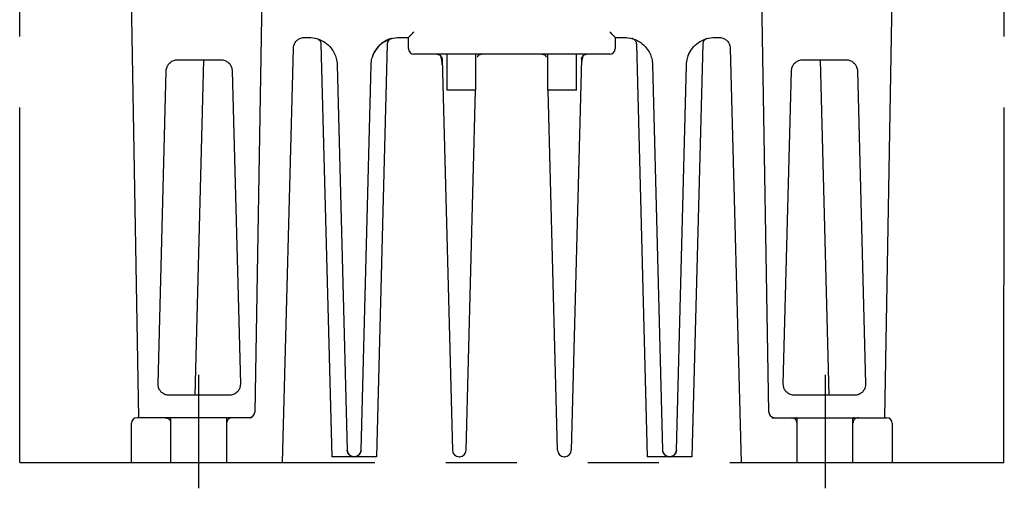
# Model space of a CAD drawing. Header units: millimetres. Extents: x 62 to 847, y -192 to 620.
# Tile 1 of 26: x 304 to 392, y -192 to -150. Entities that reach past the tile are written whole.
import ezdxf

# ---------------------------------------------------------------- set-up
doc = ezdxf.new("R2010")
doc.units = ezdxf.units.MM
doc.linetypes.add('PHANTOMX2', pattern=[127, 63.5, -12.7, 12.7, -12.7, 12.7, -12.7])
for name, color, linetype in [('10', 3, 'CONTINUOUS'), ('12', 7, 'CONTINUOUS'), ('17', 6, 'CONTINUOUS'), ('18', 1, 'PHANTOMX2')]:
    doc.layers.add(name, color=color, linetype=linetype)

msp = doc.modelspace()

# ---------------------------------------------------------------- linework, layer by layer
at = {"layer": '10'}
for p, q in [((314.204, -185.928), (313.55, -148.428)), ((325.213, -147.928), (324.558, -185.437)), ((370.541, -185.437), (369.887, -147.928)), ((380.895, -185.928), (381.55, -148.428)), ((329.019, -151.928), (329.432, -151.928)), ((336.764, -152.029), (336.737, -152.037)), ((336.779, -152.024), (336.764, -152.029)), ((337.467, -151.928), (338.3, -151.928)), ((338.3, -152.928), (338.3, -151.928)), ((356.8, -151.928), (357.632, -151.928)), ((356.8, -151.928), (356.8, -152.928)), ((365.667, -151.928), (366.081, -151.928)), ((327.05, -189.928), (328.019, -152.902)), ((330.483, -152.492), (331.45, -189.428)), ((336.417, -152.492), (335.45, -189.428)), ((358.683, -152.492), (359.65, -189.428)), ((364.617, -152.492), (363.65, -189.428)), ((367.08, -152.902), (368.05, -189.928)), ((317.654, -153.928), (321.546, -153.928)), ((319.979, -153.928), (319.194, -183.928)), ((356.3, -153.428), (338.8, -153.428)), ((341.116, -153.506), (341.159, -153.539)), ((341.301, -153.756), (341.311, -153.798)), ((341.319, -153.867), (342.235, -188.844)), ((344.475, -153.61), (344.501, -153.578)), ((344.501, -153.578), (344.541, -153.539)), ((350.516, -153.506), (350.559, -153.539)), ((353.781, -153.867), (352.865, -188.844)), ((353.901, -153.578), (353.941, -153.539)), ((373.554, -153.928), (377.446, -153.928)), ((375.12, -153.928), (375.906, -183.928)), ((315.921, -182.902), (316.654, -154.902)), ((322.546, -154.902), (323.279, -182.902)), ((331.932, -154.363), (332.835, -188.844)), ((334.065, -188.844), (334.968, -154.363)), ((360.132, -154.363), (361.035, -188.844)), ((362.265, -188.844), (363.168, -154.363)), ((371.821, -182.902), (372.554, -154.902)), ((378.446, -154.902), (379.179, -182.902)), ((343.465, -188.844), (344.309, -156.628)), ((351.635, -188.844), (350.791, -156.628)), ((322.279, -183.928), (316.92, -183.928)), ((378.179, -183.928), (372.82, -183.928)), ((313.55, -189.928), (313.55, -186.428)), ((324.317, -185.928), (314.05, -185.928)), ((316.55, -185.928), (316.556, -185.928)), ((316.56, -185.928), (316.551, -185.928)), ((316.575, -185.929), (316.571, -185.928)), ((316.579, -185.929), (316.575, -185.929)), ((370.783, -185.928), (378.149, -185.928)), ((378.15, -185.928), (378.562, -185.928)), ((378.15, -185.928), (378.15, -185.928)), ((378.524, -185.929), (378.521, -185.929)), ((378.526, -185.929), (378.524, -185.929)), ((378.528, -185.928), (378.526, -185.929)), ((378.543, -185.928), (378.527, -185.928)), ((378.531, -185.928), (378.528, -185.928)), ((378.534, -185.928), (378.531, -185.928)), ((378.537, -185.928), (378.534, -185.928)), ((378.54, -185.928), (378.537, -185.928)), ((378.543, -185.928), (378.54, -185.928)), ((378.546, -185.928), (378.543, -185.928)), ((378.553, -185.928), (381.05, -185.928)), ((381.55, -186.428), (381.55, -189.928)), ((334.065, -188.844), (334.062, -188.892)), ((362.265, -188.844), (362.262, -188.892)), ((313.55, -189.928), (327.05, -189.928)), ((335.45, -189.428), (331.45, -189.428)), ((342.865, -189.428), (342.834, -189.428)), ((352.265, -189.428), (352.234, -189.428)), ((363.65, -189.428), (359.65, -189.428)), ((368.05, -189.928), (381.55, -189.928))]:
    msp.add_line(p, q, dxfattribs=at)
for points in [[(328.019, -152.902), (328.025, -152.821), (328.037, -152.741), (328.055, -152.662), (328.08, -152.584), (328.111, -152.509), (328.148, -152.436), (328.191, -152.367), (328.239, -152.302), (328.293, -152.241), (328.351, -152.184), (328.414, -152.132), (328.48, -152.085), (328.551, -152.044), (328.624, -152.009), (328.7, -151.98), (328.778, -151.957), (328.858, -151.941), (328.938, -151.931), (329.019, -151.928)], [(329.432, -151.928), (329.592, -151.933), (329.752, -151.948)], [(329.752, -151.948), (329.963, -151.985), (330.167, -152.038), (330.362, -152.107), (330.545, -152.189), (330.716, -152.282), (330.873, -152.385), (331.017, -152.495), (331.148, -152.609), (331.265, -152.728), (331.37, -152.848), (331.463, -152.97), (331.545, -153.092), (331.617, -153.213), (331.68, -153.334), (331.735, -153.453), (331.781, -153.572), (331.821, -153.689), (331.854, -153.806)], [(330.14, -152.031), (330.172, -152.042), (330.22, -152.065), (330.266, -152.093), (330.309, -152.126), (330.348, -152.164), (330.383, -152.205), (330.413, -152.25), (330.438, -152.298), (330.457, -152.348), (330.472, -152.4), (330.48, -152.453), (330.483, -152.492)], [(335.046, -153.806), (335.079, -153.689), (335.118, -153.572), (335.165, -153.453), (335.219, -153.334), (335.282, -153.213), (335.354, -153.092), (335.436, -152.97), (335.53, -152.848), (335.634, -152.728), (335.752, -152.609), (335.882, -152.495), (336.026, -152.385), (336.184, -152.282), (336.355, -152.189), (336.538, -152.107), (336.733, -152.038), (336.937, -151.985), (337.148, -151.948)], [(336.737, -152.037), (336.696, -152.05), (336.642, -152.068), (336.577, -152.092), (336.501, -152.122), (336.416, -152.16), (336.322, -152.205), (336.224, -152.259), (336.121, -152.321), (336.016, -152.392), (335.911, -152.471), (335.806, -152.56), (335.703, -152.656), (335.604, -152.762), (335.508, -152.875), (335.418, -152.996), (335.333, -153.125), (335.256, -153.262), (335.186, -153.405), (335.125, -153.554), (335.073, -153.708), (335.067, -153.732)], [(337.148, -151.948), (337.308, -151.933), (337.467, -151.928)], [(338.3, -151.928), (338.302, -151.926), (338.309, -151.921), (338.318, -151.912), (338.332, -151.899), (338.35, -151.882), (338.372, -151.86), (338.4, -151.833), (338.433, -151.801), (338.471, -151.763), (338.514, -151.721), (338.563, -151.672), (338.617, -151.619), (338.676, -151.561), (338.737, -151.499), (338.8, -151.437)], [(356.3, -151.437), (356.362, -151.499), (356.424, -151.561), (356.483, -151.619), (356.537, -151.672), (356.585, -151.721), (356.629, -151.763), (356.667, -151.801), (356.7, -151.833), (356.727, -151.86), (356.75, -151.882), (356.768, -151.899), (356.781, -151.912), (356.791, -151.921), (356.797, -151.926), (356.8, -151.928)], [(357.632, -151.928), (357.792, -151.933), (357.952, -151.948)], [(357.952, -151.948), (358.163, -151.985), (358.367, -152.038), (358.562, -152.107), (358.745, -152.189), (358.916, -152.282), (359.073, -152.385), (359.217, -152.495), (359.348, -152.609), (359.465, -152.728), (359.57, -152.848), (359.663, -152.97), (359.745, -153.092), (359.817, -153.213), (359.88, -153.334), (359.935, -153.453), (359.981, -153.572), (360.021, -153.689), (360.054, -153.806)], [(358.366, -152.038), (358.363, -152.037), (358.336, -152.029), (358.32, -152.024)], [(358.321, -152.025), (358.372, -152.042), (358.42, -152.065), (358.466, -152.093), (358.509, -152.126), (358.548, -152.164), (358.583, -152.205), (358.613, -152.25), (358.638, -152.298), (358.657, -152.348), (358.672, -152.4), (358.68, -152.453), (358.683, -152.492)], [(363.246, -153.806), (363.279, -153.689), (363.318, -153.572), (363.365, -153.453), (363.419, -153.334), (363.482, -153.213), (363.554, -153.092), (363.636, -152.97), (363.73, -152.848), (363.834, -152.728), (363.952, -152.609), (364.082, -152.495), (364.226, -152.385), (364.384, -152.282), (364.555, -152.189), (364.738, -152.107), (364.933, -152.038), (365.137, -151.985), (365.348, -151.948)], [(365.348, -151.948), (365.508, -151.933), (365.667, -151.928)], [(366.081, -151.928), (366.161, -151.931), (366.242, -151.941), (366.322, -151.957), (366.4, -151.98), (366.476, -152.009), (366.549, -152.044), (366.619, -152.085), (366.686, -152.132), (366.749, -152.184), (366.807, -152.241), (366.86, -152.302), (366.909, -152.367), (366.951, -152.436), (366.988, -152.509), (367.02, -152.584), (367.044, -152.662), (367.063, -152.741), (367.075, -152.821), (367.08, -152.902)], [(363.267, -153.732), (363.273, -153.708), (363.325, -153.554), (363.386, -153.405), (363.456, -153.262), (363.533, -153.125), (363.618, -152.996), (363.708, -152.875), (363.804, -152.762), (363.9, -152.66)], [(316.654, -154.902), (316.66, -154.817), (316.673, -154.732), (316.693, -154.649), (316.721, -154.567), (316.755, -154.488), (316.796, -154.413), (316.844, -154.341), (316.897, -154.274), (316.956, -154.212), (317.02, -154.154), (317.088, -154.103), (317.161, -154.057), (317.238, -154.019), (317.317, -153.986), (317.399, -153.961), (317.483, -153.943), (317.568, -153.932), (317.654, -153.928)], [(321.546, -153.928), (321.632, -153.932), (321.719, -153.943), (321.804, -153.962), (321.889, -153.989), (321.972, -154.023), (322.052, -154.065), (322.128, -154.115), (322.199, -154.171), (322.265, -154.233), (322.324, -154.299), (322.376, -154.37), (322.421, -154.444), (322.459, -154.52), (322.49, -154.597), (322.513, -154.674), (322.53, -154.751), (322.541, -154.827), (322.546, -154.902)], [(331.854, -153.806), (331.885, -153.943), (331.908, -154.081), (331.924, -154.221), (331.932, -154.363)], [(334.968, -154.363), (334.976, -154.221), (334.991, -154.081), (335.015, -153.943), (335.046, -153.806)], [(340.864, -153.428), (340.89, -153.429), (340.931, -153.433), (340.976, -153.443), (341.023, -153.458), (341.07, -153.479), (341.116, -153.506)], [(341.159, -153.539), (341.199, -153.578), (341.234, -153.621), (341.263, -153.666), (341.285, -153.712), (341.301, -153.756)], [(341.282, -153.928), (341.271, -153.877), (341.259, -153.827), (341.246, -153.777), (341.233, -153.729), (341.219, -153.683), (341.205, -153.64), (341.191, -153.599), (341.178, -153.563), (341.175, -153.555)], [(341.311, -153.798), (341.317, -153.835), (341.319, -153.867)], [(344.525, -153.555), (344.522, -153.563), (344.508, -153.599), (344.495, -153.64), (344.481, -153.683), (344.475, -153.703)], [(344.541, -153.539), (344.584, -153.506), (344.63, -153.479), (344.677, -153.458), (344.723, -153.443), (344.768, -153.433), (344.81, -153.429), (344.835, -153.428)], [(350.264, -153.428), (350.29, -153.429), (350.331, -153.433), (350.376, -153.443), (350.423, -153.458), (350.47, -153.479), (350.516, -153.506)], [(350.559, -153.539), (350.599, -153.578), (350.625, -153.61)], [(350.625, -153.703), (350.619, -153.683), (350.605, -153.64), (350.591, -153.599), (350.578, -153.563), (350.575, -153.555)], [(353.781, -153.867), (353.783, -153.835), (353.789, -153.798)], [(353.789, -153.798), (353.799, -153.756), (353.815, -153.712), (353.837, -153.666), (353.866, -153.621), (353.901, -153.578)], [(353.925, -153.555), (353.922, -153.563), (353.908, -153.599), (353.895, -153.64), (353.881, -153.683), (353.867, -153.729), (353.853, -153.777), (353.84, -153.827), (353.829, -153.877), (353.818, -153.928)], [(353.941, -153.539), (353.984, -153.506), (354.03, -153.479), (354.077, -153.458), (354.123, -153.443), (354.168, -153.433), (354.21, -153.429), (354.235, -153.428)], [(360.054, -153.806), (360.085, -153.943), (360.108, -154.081), (360.124, -154.221), (360.132, -154.363)], [(363.168, -154.363), (363.176, -154.221), (363.191, -154.081), (363.215, -153.943), (363.246, -153.806)], [(372.554, -154.902), (372.559, -154.827), (372.569, -154.751), (372.586, -154.674), (372.61, -154.597), (372.641, -154.52), (372.678, -154.444), (372.723, -154.37), (372.776, -154.3), (372.835, -154.233), (372.9, -154.171), (372.972, -154.115), (373.048, -154.065), (373.128, -154.023), (373.21, -153.989), (373.295, -153.962), (373.381, -153.943), (373.467, -153.932), (373.554, -153.928)], [(377.446, -153.928), (377.531, -153.932), (377.616, -153.943), (377.7, -153.961), (377.782, -153.986), (377.862, -154.018), (377.938, -154.057), (378.011, -154.103), (378.08, -154.154), (378.144, -154.212), (378.203, -154.274), (378.256, -154.341), (378.303, -154.413), (378.344, -154.488), (378.379, -154.567), (378.406, -154.648), (378.427, -154.732), (378.44, -154.817), (378.446, -154.902)], [(315.949, -183.167), (315.937, -183.112), (315.929, -183.057), (315.923, -183.004), (315.921, -182.952), (315.921, -182.902)], [(323.279, -182.902), (323.279, -182.961), (323.275, -183.02), (323.268, -183.08), (323.256, -183.141), (323.24, -183.204), (323.219, -183.269), (323.192, -183.336), (323.159, -183.404), (323.117, -183.473), (323.068, -183.542), (323.012, -183.609), (322.947, -183.672), (322.876, -183.731), (322.798, -183.783), (322.716, -183.827), (322.631, -183.864), (322.544, -183.892), (322.456, -183.912), (322.367, -183.924), (322.279, -183.928)], [(372.82, -183.928), (372.732, -183.924), (372.644, -183.912), (372.556, -183.892), (372.468, -183.864), (372.383, -183.827), (372.301, -183.783), (372.224, -183.731), (372.152, -183.672), (372.088, -183.609), (372.031, -183.542), (371.982, -183.473), (371.941, -183.404), (371.907, -183.336), (371.88, -183.269), (371.859, -183.204), (371.843, -183.141), (371.832, -183.08), (371.825, -183.02), (371.821, -182.961), (371.821, -182.902)], [(379.179, -182.902), (379.179, -182.953), (379.176, -183.005), (379.171, -183.058), (379.162, -183.112), (379.15, -183.167)], [(316.92, -183.928), (316.838, -183.925), (316.756, -183.914), (316.674, -183.897), (316.594, -183.873), (316.517, -183.843), (316.443, -183.806), (316.371, -183.764), (316.304, -183.715), (316.241, -183.661), (316.182, -183.602), (316.129, -183.539), (316.081, -183.471), (316.038, -183.399), (316.002, -183.324), (315.973, -183.247), (315.949, -183.167)], [(379.15, -183.167), (379.127, -183.247), (379.097, -183.324), (379.061, -183.399), (379.019, -183.471), (378.971, -183.539), (378.918, -183.602), (378.859, -183.661), (378.796, -183.715), (378.728, -183.764), (378.657, -183.806), (378.583, -183.843), (378.505, -183.873), (378.425, -183.897), (378.344, -183.914), (378.262, -183.925), (378.179, -183.928)], [(316.571, -185.928), (316.569, -185.928), (316.565, -185.928), (316.56, -185.928)], [(333.434, -189.428), (333.389, -189.426), (333.344, -189.421), (333.298, -189.412), (333.252, -189.4), (333.207, -189.383), (333.162, -189.362), (333.117, -189.337), (333.074, -189.307), (333.032, -189.273), (332.992, -189.234), (332.956, -189.19), (332.924, -189.143), (332.896, -189.093), (332.874, -189.043), (332.857, -188.992), (332.845, -188.941), (332.838, -188.892), (332.835, -188.844)], [(334.062, -188.892), (334.054, -188.941), (334.043, -188.992), (334.026, -189.043), (334.003, -189.093), (333.976, -189.143), (333.944, -189.19), (333.907, -189.234), (333.868, -189.273), (333.826, -189.307), (333.783, -189.337), (333.738, -189.362), (333.693, -189.383), (333.647, -189.4), (333.602, -189.412), (333.556, -189.421)], [(361.634, -189.428), (361.589, -189.426), (361.544, -189.421), (361.498, -189.412), (361.452, -189.4), (361.407, -189.383), (361.362, -189.362), (361.317, -189.337), (361.274, -189.307), (361.232, -189.273), (361.192, -189.234), (361.156, -189.19), (361.124, -189.143), (361.096, -189.093), (361.074, -189.043), (361.057, -188.992), (361.045, -188.941), (361.038, -188.892), (361.035, -188.844)], [(362.262, -188.892), (362.254, -188.941), (362.243, -188.992), (362.226, -189.043), (362.203, -189.093), (362.176, -189.143), (362.144, -189.19), (362.107, -189.234), (362.068, -189.273), (362.026, -189.307), (361.983, -189.337), (361.938, -189.362), (361.893, -189.383), (361.847, -189.4), (361.802, -189.412), (361.756, -189.421)], [(333.556, -189.421), (333.511, -189.426), (333.465, -189.428)], [(361.756, -189.421), (361.711, -189.426), (361.665, -189.428)]]:
    msp.add_lwpolyline(points, dxfattribs=at)
for centre, radius, start, end in [((336.917, -152.505), 0.5, 106.01102, 178.5), ((365.117, -152.505), 0.5, 108.33696, 178.5), ((338.8, -152.928), 0.5, 180, 270), ((356.3, -152.928), 0.5, 270, 0), ((338.832, -154.428), 2.5, 1.5, 11.53696), ((356.267, -154.428), 2.5, 168.46304, 178.5), ((324.058, -185.428), 0.5, 270, 359), ((371.041, -185.428), 0.5, 181, 270.00002), ((314.05, -186.428), 0.5, 90, 180), ((381.05, -186.428), 0.5, 0, 90), ((333.434, -188.828), 0.6, 181.5, 270), ((333.465, -188.828), 0.6, 270, 358.5), ((342.834, -188.828), 0.6, 181.5, 270), ((342.865, -188.828), 0.6, 270, 358.5), ((352.234, -188.828), 0.6, 181.5, 270), ((352.265, -188.828), 0.6, 270, 358.5), ((361.634, -188.828), 0.6, 181.5, 270), ((361.665, -188.828), 0.6, 270, 358.5)]:
    msp.add_arc(centre, radius, start, end, dxfattribs=at)
at = {"layer": '12'}
for p, q in [((319.55, -182.085), (319.55, -192.243)), ((319.55, -182.085), (319.55, -192.243)), ((375.55, -182.085), (375.55, -192.243)), ((317.05, -189.928), (317.05, -186.028)), ((322.05, -186.028), (322.05, -189.928)), ((373.05, -189.928), (373.05, -186.028)), ((378.05, -189.928), (378.05, -186.028))]:
    msp.add_line(p, q, dxfattribs=at)
for points in [[(316.556, -185.928), (316.606, -185.931), (316.661, -185.94), (316.715, -185.956), (316.767, -185.977), (316.816, -186.005), (316.862, -186.037), (316.903, -186.074), (316.941, -186.116), (316.973, -186.162), (317, -186.211), (317.022, -186.263), (317.037, -186.317), (317.047, -186.372), (317.05, -186.428)], [(378.15, -185.928), (378.134, -185.929), (378.119, -185.933), (378.104, -185.939), (378.091, -185.947), (378.079, -185.957), (378.069, -185.969), (378.061, -185.983), (378.055, -185.997), (378.051, -186.012), (378.05, -186.028)], [(378.547, -185.928), (378.494, -185.931), (378.439, -185.94), (378.385, -185.956), (378.333, -185.977), (378.284, -186.005), (378.238, -186.037), (378.196, -186.074), (378.159, -186.116), (378.126, -186.162), (378.099, -186.211), (378.078, -186.263), (378.062, -186.317), (378.053, -186.372), (378.05, -186.428)]]:
    msp.add_lwpolyline(points, dxfattribs=at)
for centre, radius, start, end in [((316.95, -186.028), 0.1, 359.99208, 90.00793), ((322.55, -186.428), 0.5, 90, 180), ((322.15, -186.028), 0.1, 90, 180), ((372.55, -186.428), 0.5, 0, 90), ((372.95, -186.028), 0.1, 359.99521, 90.00479)]:
    msp.add_arc(centre, radius, start, end, dxfattribs=at)
at = {"layer": '17'}
for p, q in [((341.766, -156.628), (341.766, -153.428)), ((344.334, -156.628), (344.334, -153.428)), ((350.766, -156.628), (350.766, -153.428)), ((353.334, -156.628), (353.334, -153.428)), ((344.334, -156.628), (341.766, -156.628)), ((353.334, -156.628), (350.766, -156.628))]:
    msp.add_line(p, q, dxfattribs=at)
at = {"layer": '18', "ltscale": 0.5}
for p, q in [((303.55, -189.928), (303.58, -50.428)), ((391.55, -189.928), (391.58, -50.428)), ((303.55, -189.928), (391.55, -189.928))]:
    msp.add_line(p, q, dxfattribs=at)

doc.saveas('drawing.dxf')
